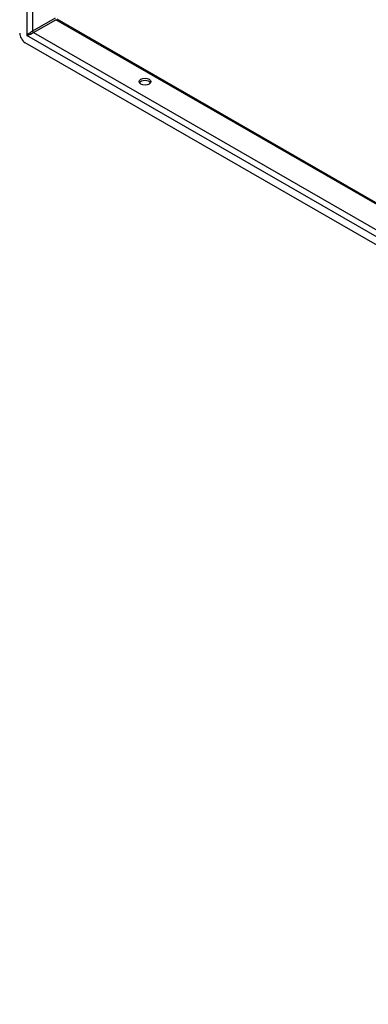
# Model space of a CAD drawing. Header units: inches. Extents: x 23 to 609, y 66 to 284.
# Tile 89 of 124: x 558 to 567, y 202 to 226. Entities that reach past the tile are written whole.
import ezdxf

# ---------------------------------------------------------------- set-up
doc = ezdxf.new("R2010")
doc.units = ezdxf.units.IN
doc.header["$MEASUREMENT"] = 0
doc.layers.add('Visible Edges(ANSI)', color=7, linetype='Continuous', lineweight=25)
doc.layers.add('Visible Tangent Edges(ANSI)', color=7, linetype='Continuous', lineweight=25)

msp = doc.modelspace()

# ---------------------------------------------------------------- linework, layer by layer
at = {"layer": 'Visible Edges(ANSI)'}
for p, q in [((559.046, 226.346), (599.618, 202.982)), ((599.688, 201.897), (558.264, 225.752))]:
    msp.add_line(p, q, dxfattribs=at)
for centre, major_axis, ratio, start_param, end_param in [((558.264, 225.913), (-0.098, 0.171), 0.578093, 0.787332, 2.358128), ((561.234, 224.732), (0.145, 0), 0.575862, 0.339371, 2.802222)]:
    msp.add_ellipse(centre, major_axis=major_axis, ratio=ratio, start_param=start_param, end_param=end_param, dxfattribs=at)
msp.add_ellipse((561.234, 224.788), major_axis=(0.145, 0), ratio=0.575862, dxfattribs=at)
at = {"layer": 'Visible Tangent Edges(ANSI)'}
for p, q in [((558.305, 250.844), (558.305, 225.937)), ((558.445, 250.73), (558.445, 226.043)), ((559.001, 226.363), (558.445, 226.043)), ((558.467, 226.005), (559.023, 226.325)), ((599.618, 202.948), (559.023, 226.325)), ((558.467, 226.005), (599.618, 202.308)), ((599.647, 202.13), (558.305, 225.937))]:
    msp.add_line(p, q, dxfattribs=at)
for centre, major_axis, ratio, start_param, end_param in [((558.375, 225.977), (-0.0986, -0.0765), 0.115347, 3.837777, 5.408573), ((558.375, 225.977), (0.115, 0.047), 0.112147, 4.015574, 5.58637), ((558.467, 226.031), (-0.0155, 0.0269), 0.578093, 0.787332, 2.358128)]:
    msp.add_ellipse(centre, major_axis=major_axis, ratio=ratio, start_param=start_param, end_param=end_param, dxfattribs=at)

doc.saveas('drawing.dxf')
